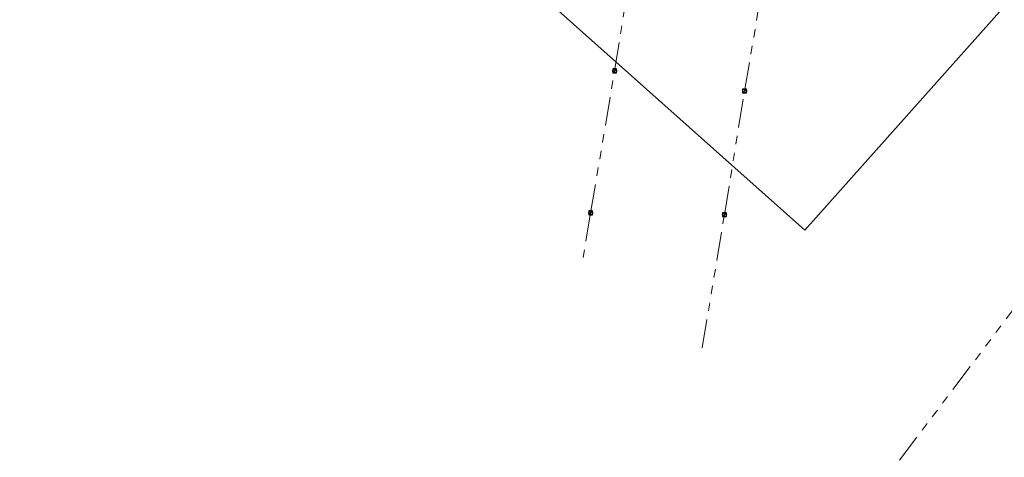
# Model space of a CAD drawing. Header units: metres. Extents: x 113080 to 114329, y 482672 to 483852.
# Tile 12 of 55: x 113427 to 113632, y 482991 to 483082. Entities that reach past the tile are written whole.
import ezdxf

# ---------------------------------------------------------------- set-up
doc = ezdxf.new("R2010")
doc.units = ezdxf.units.M
doc.linetypes.add('RI-GWA', pattern=[18.45, 6, -1.8, 1.75, -1.8, 1.75, -1.8, 1.75, -1.8])
doc.layers.get('Defpoints').update_dxf_attribs({"color": 11})
doc.layers.add('B-WE-RI-GWA_RIOOLPUT_INSPECTIEPUT-S', color=252, linetype='Continuous', lineweight=25)
doc.layers.add('B-WE-RI-GWA_TRANSPORTLEIDING-G', color=252, linetype='RI-GWA', lineweight=18)

# ---------------------------------------------------------------- blocks, each defined once
blk = doc.blocks.new('B-SRI-PUT_GWA-SO')
blk.add_line((-1.4, -1.4), (1.4, 1.4))
at = {"lineweight": -3, "flags": 128}
blk.add_lwpolyline([(2, -2), (2, 2), (-2, 2), (-2, -2)], close=True, dxfattribs=at)
at = {"lineweight": -3}
blk.add_circle((0, 0), 2, dxfattribs=at)

msp = doc.modelspace()

# ---------------------------------------------------------------- linework, layer by layer
at = {"layer": 'B-WE-RI-GWA_TRANSPORTLEIDING-G', "flags": 128}
for points in [[(113551, 483071.6), (113555.8, 483101.2)], [(113578.1, 483067.4), (113582.5, 483093.4)], [(113546, 483042), (113551, 483071.6)], [(113573.9, 483041.6), (113578.1, 483067.4)], [(113546, 483042), (113544.48, 483032.64)], [(113569.27, 483013.82), (113573.9, 483041.6)], [(113610.4, 482990.4), (113636.9, 483025.5)]]:
    msp.add_lwpolyline(points, dxfattribs=at)
at = {"layer": 'Defpoints', "flags": 128}
msp.add_lwpolyline([(113511.79, 483591.39), (113830.43, 483307.45), (113590.65, 483038.38), (113272.02, 483322.31)], close=True, dxfattribs=at)

# ---------------------------------------------------------------- block references
at = {"layer": 'B-WE-RI-GWA_RIOOLPUT_INSPECTIEPUT-S', "xscale": 0.2, "yscale": 0.2, "zscale": 0.2}
for p in [(113551, 483071.6), (113578.1, 483067.4), (113546, 483042), (113573.9, 483041.6)]:
    msp.add_blockref('B-SRI-PUT_GWA-SO', p, dxfattribs=at)

doc.saveas('drawing.dxf')
